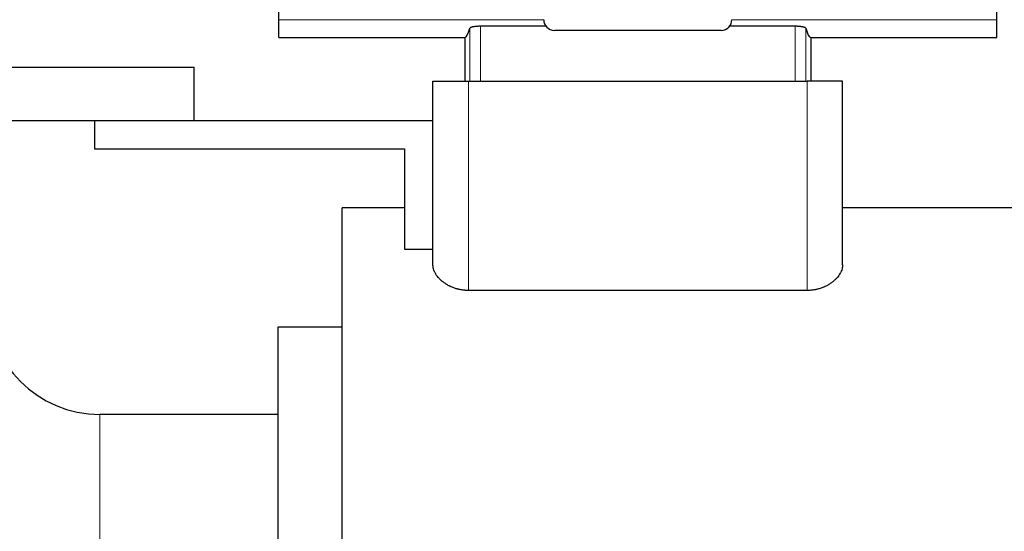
# Model space of a CAD drawing. Header units: inches. Extents: x 0 to 17820, y -10 to 12600.
# Tile 152 of 256: x 2821 to 3098, y 10882 to 11026. Entities that reach past the tile are written whole.
import ezdxf

# ---------------------------------------------------------------- set-up
doc = ezdxf.new("R2010")
doc.units = ezdxf.units.IN
doc.layers.add('1', color=7, linetype='Continuous', true_color=0xffffff)

msp = doc.modelspace()

# ---------------------------------------------------------------- linework, layer by layer
at = {"layer": '1', "color": 2, "linetype": 'Continuous', "lineweight": 25}
for p, q in [((2894.084, 11026.075), (2894.084, 11034.364)), ((3095.584, 11026.075), (3095.584, 11034.364)), ((2894.084, 11021.19), (2894.084, 11026.075)), ((3095.584, 11021.19), (3095.584, 11026.075)), ((2969.073, 11024.299), (2950.677, 11024.299)), ((3018.238, 11023.154), (2971.43, 11023.154)), ((3038.991, 11024.299), (3020.595, 11024.299)), ((2894.084, 11021.19), (2946.262, 11021.19)), ((2946.262, 11021.19), (2946.262, 11008.854)), ((3043.406, 11021.19), (3095.584, 11021.19)), ((3043.406, 11021.19), (3043.406, 11008.854)), ((2712.834, 11012.854), (2870.334, 11012.854)), ((2870.334, 10997.854), (2870.334, 11012.854)), ((2937.334, 11008.854), (2947.334, 11008.854)), ((2937.334, 10957.348), (2937.334, 11008.854)), ((2947.334, 11008.854), (3042.334, 11008.854)), ((3052.334, 11008.854), (3042.334, 11008.854)), ((3052.334, 10957.348), (3052.334, 11008.854)), ((2712.834, 10997.854), (2870.334, 10997.854)), ((2842.334, 10997.854), (2842.334, 10989.854)), ((2870.334, 10997.854), (2937.334, 10997.854)), ((2842.334, 10989.854), (2929.334, 10989.854)), ((2929.334, 10989.854), (2929.334, 10961.683)), ((2929.334, 10973.354), (2911.834, 10973.354)), ((2911.834, 10870.854), (2911.834, 10973.354)), ((3099.834, 10973.354), (3052.334, 10973.354)), ((2929.334, 10961.683), (2937.334, 10961.683)), ((3042.334, 10950.108), (2947.334, 10950.108)), ((2911.834, 10939.854), (2893.834, 10939.854)), ((2893.834, 10939.854), (2893.834, 10870.854)), ((2893.834, 10915.304), (2843.834, 10915.304))]:
    msp.add_line(p, q, dxfattribs=at)
at = {"layer": '1', "color": 110, "linetype": 'Continuous', "lineweight": 13}
for p, q in [((2968.435, 11026.075), (2894.084, 11026.075)), ((3095.584, 11026.075), (3021.233, 11026.075)), ((2947.685, 11023.733), (2947.685, 11008.854)), ((2950.677, 11024.299), (2950.677, 11008.854)), ((3038.991, 11024.299), (3038.991, 11008.854)), ((3041.983, 11023.733), (3041.983, 11008.854)), ((2947.334, 10950.108), (2947.334, 11008.854)), ((3042.334, 10950.108), (3042.334, 11008.854)), ((2843.834, 10915.304), (2843.834, 10870.854))]:
    msp.add_line(p, q, dxfattribs=at)
at = {"layer": '1', "color": 2, "linetype": 'Continuous', "lineweight": 25}
msp.add_arc((2843.834, 10946.854), 31.55, 180, 270, dxfattribs=at)
for centre, major_axis, ratio, start_param, end_param in [((2971.438, 11026.158), (-2.127, -2.127), 0.9972647, 5.4991567, 7.0672139), ((3018.23, 11026.158), (2.127, -2.127), 0.9972647, 5.4991567, 7.0672139), ((2946.262, 11167.487), (0, 146.297), 0.0524078, 3.1415927, 3.3283319), ((3043.406, 11167.487), (0, 146.297), 0.0524078, 2.9548534, 3.1415927)]:
    msp.add_ellipse(centre, major_axis=major_axis, ratio=ratio, start_param=start_param, end_param=end_param, dxfattribs=at)
for points, knots in [([(2950.677, 11024.299), (2950.58, 11024.299), (2950.484, 11024.298), (2950.295, 11024.294), (2950.106, 11024.288), (2949.921, 11024.279), (2949.783, 11024.27), (2949.738, 11024.267), (2949.647, 11024.261), (2949.602, 11024.257), (2949.468, 11024.246), (2949.381, 11024.238), (2949.253, 11024.224), (2949.211, 11024.219), (2949.128, 11024.209), (2949.088, 11024.204), (2948.968, 11024.188), (2948.814, 11024.166), (2948.672, 11024.14), (2948.569, 11024.12), (2948.536, 11024.113), (2948.487, 11024.103), (2948.47, 11024.099), (2948.438, 11024.092), (2948.36, 11024.074), (2948.229, 11024.041), (2948.077, 11023.993), (2947.991, 11023.96), (2947.942, 11023.939), (2947.932, 11023.935), (2947.913, 11023.926), (2947.886, 11023.913), (2947.862, 11023.9), (2947.815, 11023.874), (2947.763, 11023.84), (2947.727, 11023.804), (2947.699, 11023.769), (2947.69, 11023.751), (2947.685, 11023.733)], [0, 0, 0, 0, 0.0625, 0.0625, 0.125, 0.1875, 0.1875, 0.21875, 0.21875, 0.25, 0.25, 0.3125, 0.3125, 0.34375, 0.34375, 0.375, 0.375, 0.4375, 0.5, 0.5, 0.53125, 0.53125, 0.546875, 0.546875, 0.5625, 0.625, 0.6875, 0.75, 0.75, 0.765625, 0.765625, 0.78125, 0.8125, 0.8125, 0.875, 0.9375, 0.9375, 1, 1, 1, 1]), ([(3041.983, 11023.733), (3041.978, 11023.751), (3041.968, 11023.769), (3041.947, 11023.796), (3041.939, 11023.805), (3041.921, 11023.822), (3041.911, 11023.831), (3041.877, 11023.858), (3041.85, 11023.875), (3041.804, 11023.902), (3041.787, 11023.91), (3041.752, 11023.927), (3041.733, 11023.936), (3041.674, 11023.961), (3041.63, 11023.978), (3041.559, 11024.002), (3041.534, 11024.01), (3041.483, 11024.026), (3041.456, 11024.034), (3041.374, 11024.057), (3041.258, 11024.087), (3041.128, 11024.115), (3041.025, 11024.134), (3040.973, 11024.144), (3040.919, 11024.154), (3040.882, 11024.16), (3040.863, 11024.163), (3040.769, 11024.178), (3040.615, 11024.201), (3040.369, 11024.23), (3040.197, 11024.246), (3040.064, 11024.257), (3040.019, 11024.261), (3039.929, 11024.267), (3039.883, 11024.271), (3039.745, 11024.279), (3039.56, 11024.288), (3039.372, 11024.294), (3039.183, 11024.298), (3039.087, 11024.299), (3038.991, 11024.299)], [0, 0, 0, 0, 0.0625, 0.0625, 0.09375, 0.09375, 0.125, 0.125, 0.1875, 0.1875, 0.21875, 0.21875, 0.25, 0.25, 0.3125, 0.3125, 0.34375, 0.34375, 0.375, 0.375, 0.4375, 0.5, 0.5, 0.53125, 0.546875, 0.546875, 0.5625, 0.5625, 0.625, 0.6875, 0.75, 0.75, 0.78125, 0.78125, 0.8125, 0.8125, 0.875, 0.9375, 0.9375, 1, 1, 1, 1]), ([(2947.334, 10950.108), (2947.151, 10950.108), (2946.968, 10950.112), (2946.738, 10950.123), (2946.692, 10950.125), (2946.6, 10950.13), (2946.463, 10950.139), (2946.326, 10950.149), (2945.873, 10950.19), (2945.516, 10950.239), (2944.99, 10950.334), (2944.817, 10950.37), (2944.558, 10950.428), (2944.473, 10950.449), (2944.302, 10950.491), (2944.217, 10950.514), (2943.794, 10950.629), (2943.468, 10950.734), (2942.839, 10950.966), (2942.535, 10951.093), (2942.17, 10951.265), (2942.061, 10951.317), (2941.954, 10951.371), (2941.882, 10951.407), (2941.847, 10951.425), (2941.671, 10951.516), (2941.534, 10951.592), (2941.133, 10951.822), (2940.88, 10951.982), (2940.4, 10952.315), (2940.173, 10952.486), (2939.743, 10952.841), (2939.541, 10953.023), (2939.255, 10953.304), (2939.163, 10953.398), (2938.986, 10953.588), (2938.902, 10953.683), (2938.658, 10953.971), (2938.508, 10954.165), (2938.236, 10954.557), (2938.113, 10954.754), (2937.947, 10955.053), (2937.895, 10955.154), (2937.823, 10955.304), (2937.799, 10955.355), (2937.754, 10955.455), (2937.732, 10955.505), (2937.628, 10955.757), (2937.558, 10955.957), (2937.447, 10956.356), (2937.405, 10956.556), (2937.362, 10956.853), (2937.352, 10956.953), (2937.341, 10957.101), (2937.337, 10957.175), (2937.335, 10957.262), (2937.334, 10957.305), (2937.334, 10957.323), (2937.334, 10957.336), (2937.334, 10957.342), (2937.334, 10957.348)], [0, 0, 0, 0, 0.03125, 0.03125, 0.0390625, 0.0390625, 0.046875, 0.0625, 0.0625, 0.125, 0.125, 0.15625, 0.15625, 0.171875, 0.171875, 0.1875, 0.1875, 0.25, 0.25, 0.3125, 0.3125, 0.328125, 0.3359375, 0.3359375, 0.34375, 0.34375, 0.375, 0.375, 0.4375, 0.4375, 0.5, 0.5, 0.5625, 0.5625, 0.59375, 0.59375, 0.625, 0.625, 0.6875, 0.6875, 0.75, 0.75, 0.78125, 0.78125, 0.796875, 0.796875, 0.8125, 0.8125, 0.875, 0.875, 0.9375, 0.9375, 0.96875, 0.96875, 0.984375, 0.9921875, 0.9960937, 0.9980469, 0.9980469, 1, 1, 1, 1]), ([(3052.334, 10957.348), (3052.334, 10957.151), (3052.319, 10956.954), (3052.263, 10956.558), (3052.221, 10956.359), (3052.11, 10955.959), (3052.04, 10955.759), (3051.915, 10955.458), (3051.87, 10955.357), (3051.773, 10955.155), (3051.721, 10955.055), (3051.555, 10954.756), (3051.432, 10954.558), (3051.16, 10954.167), (3051.012, 10953.973), (3050.688, 10953.591), (3050.513, 10953.403), (3050.23, 10953.124), (3050.132, 10953.032), (3049.979, 10952.894), (3049.928, 10952.849), (3049.822, 10952.758), (3049.769, 10952.713), (3049.498, 10952.489), (3049.269, 10952.315), (3048.786, 10951.982), (3048.533, 10951.821), (3048, 10951.515), (3047.72, 10951.369), (3047.389, 10951.214), (3047.352, 10951.197), (3047.278, 10951.163), (3047.24, 10951.146), (3047.128, 10951.096), (3046.9, 10950.998), (3046.667, 10950.907), (3046.195, 10950.733), (3045.87, 10950.628), (3045.367, 10950.491), (3045.196, 10950.448), (3044.937, 10950.389), (3044.85, 10950.37), (3044.674, 10950.335), (3044.585, 10950.318), (3044.142, 10950.238), (3043.784, 10950.189), (3043.063, 10950.125), (3042.7, 10950.108), (3042.334, 10950.108)], [0, 0, 0, 0, 0.0625, 0.0625, 0.125, 0.125, 0.1875, 0.1875, 0.21875, 0.21875, 0.25, 0.25, 0.3125, 0.3125, 0.375, 0.375, 0.4375, 0.4375, 0.46875, 0.46875, 0.484375, 0.484375, 0.5, 0.5, 0.5625, 0.5625, 0.625, 0.625, 0.6875, 0.6875, 0.6953125, 0.6953125, 0.703125, 0.703125, 0.71875, 0.75, 0.75, 0.8125, 0.8125, 0.84375, 0.84375, 0.859375, 0.859375, 0.875, 0.875, 0.9375, 0.9375, 1, 1, 1, 1])]:
    msp.add_open_spline(points, degree=3, knots=knots, dxfattribs=at)

doc.saveas('drawing.dxf')
